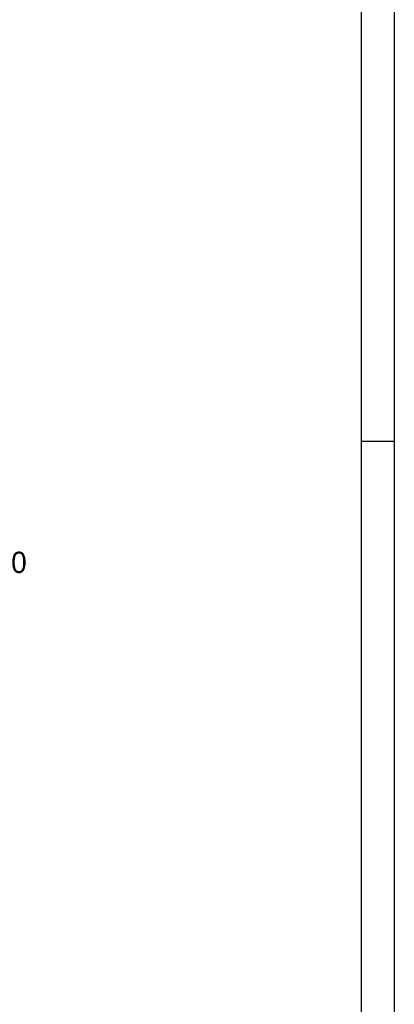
# Model space of a CAD drawing. Header units: millimetres. Extents: x 0 to 3370, y -35 to 2376.
# Tile 15 of 24: x 3047 to 3364, y 713 to 1544. Entities that reach past the tile are written whole.
import ezdxf

# ---------------------------------------------------------------- set-up
doc = ezdxf.new("R2010")
doc.units = ezdxf.units.MM
doc.styles.get("Standard").update_dxf_attribs({"font": 'gulim.ttc'})
doc.dimstyles.new('ata_L2', dxfattribs={"dimtxt": 18, "dimasz": 18, "dimexe": 9, "dimexo": 9, "dimgap": 9, "dimtad": 0, "dimtih": 1, "dimtoh": 1, "dimdec": 6, "dimdsep": 46, "dimtxsty": 'Standard', "dimcen": 0, "dimclrd": 252, "dimclre": 252, "dimclrt": 4, "dimadec": 6, "dimazin": 2, "dimtfac": 1, "dimtdec": 6, "dimtofl": 0, "dimtmove": 0, "dimatfit": 3, "dimfxl": 0, "dimtolj": 1, "dimtzin": 0, "dimlwd": 0, "dimlwe": 0, "dimarcsym": 0})

# ---------------------------------------------------------------- blocks, each defined once
blk = doc.blocks.new('*D8257')
at = {"color": 252, "lineweight": 0}
for p, q in [((2805.5, 1070.77), (2695.5, 999.97)), ((2823.5, 1070.77), (2805.5, 1070.77))]:
    blk.add_line(p, q, dxfattribs=at)
at = {"color": 252}
blk.add_solid([(2693.87, 1002.49), (2697.12, 997.44), (2680.36, 990.22)], dxfattribs=at)
at = {"layer": 'Defpoints', "color": 0}
for p in [(2680.36, 990.22), (2671.95, 984.81)]:
    blk.add_point(p, dxfattribs=at)
at = {"color": 4, "insert": (2947.94, 1070.77), "char_height": 18, "attachment_point": 5}
blk.add_mtext('\\A1;12-M20XP2.5-DP40\\PPCD=155', dxfattribs=at)
blk = doc.blocks.new('ata-Border-A1-002')
at = {"color": 253, "ltscale": 0.5}
blk.add_line((841, 594), (841, 0), dxfattribs=at)
blk.add_line((834, 585), (834, 9))
at = {"color": 253, "linetype": 'Continuous'}
blk.add_line((841, 297), (834, 297), dxfattribs=at)

msp = doc.modelspace()

# ---------------------------------------------------------------- block references
at = {"xscale": 4, "yscale": 4, "zscale": 4}
msp.add_blockref('ata-Border-A1-002', (0, 0), dxfattribs=at)

# ---------------------------------------------------------------- dimensions: what is measured, and where the dimension line sits
dim = msp.add_radius_dim(center=(2671.9521246, 984.8123201), mpoint=(2680.3610199, 990.2243882), text='12-M20XP2.5-DP40\\PPCD=155', dimstyle='ata_L2', override={"dimtfill": 0})
dim.commit()
dim.dimension.update_dxf_attribs({"geometry": '*D8257', "text_midpoint": (2947.9446583, 1070.7664366), "dimtype": 164})

doc.saveas('drawing.dxf')
